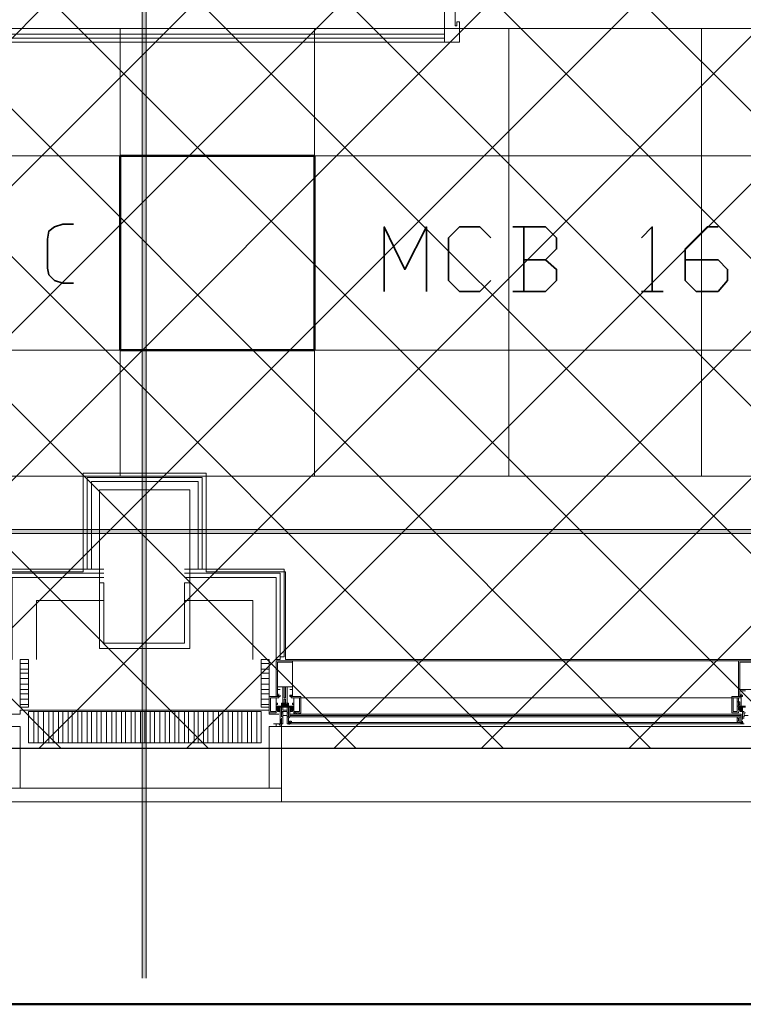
# Model space of a CAD drawing. Header units: millimetres. Extents: x 0.9 to 32.8, y 0.3 to 23.1.
# Tile 73 of 111: x 20.4 to 21.3, y 0.4 to 1.6. Entities that reach past the tile are written whole.
import ezdxf

# ---------------------------------------------------------------- set-up
doc = ezdxf.new("R2010")
doc.units = ezdxf.units.MM
doc.layers.add('PDF_Geometry', color=9, linetype='Continuous', true_color=0x808080)
doc.layers.add('PDF_Solid Fills', color=7, linetype='Continuous')

msp = doc.modelspace()

# ---------------------------------------------------------------- hatches: boundary and pattern name
h = msp.add_hatch()
h.set_pattern_fill('ANSI37', color=256, scale=0.04)
h.paths.add_polyline_path([(14.5873, 4.1666), (23.317, 4.1666), (23.317, 0.705), (14.5873, 0.705)])
at = {"layer": 'PDF_Solid Fills', "true_color": 0x808080, "transparency": 33554559}
msp.add_hatch(color=8, dxfattribs=at).paths.add_polyline_path([(28.2152, 0.9683), (28.2152, 0.9716), (1.3427, 0.9716), (1.3427, 0.9666), (28.2152, 0.9666)])

# ---------------------------------------------------------------- linework, layer by layer
msp.add_lwpolyline([(14.5873, 4.1666), (23.317, 4.1666), (23.317, 0.705), (14.5873, 0.705)], close=True)
at = {"layer": 'PDF_Geometry', "color": 5, "lineweight": 50}
msp.add_lwpolyline([(32.6933, 0.3933), (32.6933, 22.9893), (1.0026, 22.9893), (1.0026, 0.3933)], close=True, dxfattribs=at)
at = {"layer": 'PDF_Geometry', "lineweight": 5}
msp.add_lwpolyline([(20.5921, 0.425), (20.5921, 22.9344), (20.5921, 22.9143), (20.5871, 22.9143), (20.5871, 22.9344), (20.5871, 0.425)], dxfattribs=at)
at = {"layer": 'PDF_Geometry', "color": 254, "lineweight": 18, "true_color": 0xdcdcdc}
for points in [[(19.4638, 1.5816), (19.4638, 1.0366), (22.8203, 1.0366), (22.8203, 1.1266), (23.0137, 1.1266), (23.0137, 3.2982), (22.9236, 3.2982), (22.9236, 4.4932), (22.917, 4.4932), (22.917, 4.5949), (22.0504, 4.5949), (22.0504, 2.9432), (22.352, 2.9432), (22.352, 1.5816)], [(19.4638, 1.0366), (20.5154, 1.0366), (20.5154, 0.92), (20.4188, 0.92), (20.4188, 0.8133), (19.5604, 0.8133), (19.5604, 0.92), (19.4638, 0.92)], [(20.6654, 1.0366), (21.717, 1.0366), (21.717, 0.92), (21.6204, 0.92), (21.6204, 0.8133), (20.762, 0.8133), (20.762, 0.92), (20.6654, 0.92)]]:
    msp.add_lwpolyline(points, close=True, dxfattribs=at)
at = {"layer": 'PDF_Geometry', "lineweight": 18}
for points in [[(20.9554, 1.5649), (20.9554, 1.6133), (20.3187, 1.6133), (20.3187, 1.5649)], [(20.9687, 1.6133), (20.9554, 1.6133), (20.9554, 1.5649), (20.9737, 1.5649), (20.9737, 1.5899), (20.9704, 1.5899), (20.9704, 1.5849), (20.9687, 1.5849)], [(20.6454, 0.8266), (20.6454, 1.02), (20.5354, 1.02), (20.5354, 0.8266)], [(20.5904, 0.8266), (20.5354, 0.8266), (20.5354, 0.9066), (20.5404, 0.9066), (20.5404, 0.8333), (20.5904, 0.8333), (20.6387, 0.8333), (20.6387, 0.9066), (20.6454, 0.9066), (20.6454, 0.8266)], [(20.4487, 0.755), (20.4487, 0.8133), (20.4387, 0.8133), (20.4387, 0.755)], [(20.7421, 0.755), (20.7421, 0.8133), (20.7321, 0.8133), (20.7321, 0.755)], [(20.7504, 0.8133), (20.7554, 0.8133)], [(20.7704, 0.78), (20.7704, 0.81), (20.7521, 0.81), (20.7521, 0.78)], [(21.3337, 0.7766), (21.3337, 0.81), (21.3154, 0.81), (21.3154, 0.7766)], [(20.762, 0.7666), (20.762, 0.78), (20.7604, 0.78), (20.7604, 0.7666)], [(20.7671, 0.77), (20.7671, 0.7683), (20.7671, 0.77), (20.7704, 0.7683), (20.7687, 0.77), (20.7704, 0.7683), (20.7687, 0.77)], [(20.7687, 0.7683), (20.7687, 0.77), (20.7671, 0.7683), (20.7704, 0.77), (20.7687, 0.7683), (20.7704, 0.7683)], [(21.3154, 0.77), (21.3171, 0.77), (21.3171, 0.7683), (21.3187, 0.7683), (21.3137, 0.7683), (21.3154, 0.7683)], [(20.7504, 0.7666), (20.7437, 0.7666), (20.7437, 0.75), (20.7504, 0.75)], [(20.7604, 0.76), (20.7604, 0.7583)], [(20.762, 0.7583), (20.762, 0.7566)], [(20.7654, 0.7583), (20.7654, 0.7566)], [(20.7721, 0.7666), (20.7787, 0.7666), (20.7787, 0.75), (20.7721, 0.75)], [(21.312, 0.7666), (21.3071, 0.7666), (21.3071, 0.75), (21.312, 0.75)], [(21.3154, 0.7566), (21.3154, 0.7616), (21.312, 0.7616), (21.312, 0.7566)], [(21.3137, 0.7566), (21.3137, 0.7616), (21.312, 0.7616), (21.312, 0.7566)], [(20.7554, 0.735), (20.7471, 0.735), (20.7554, 0.735), (20.7554, 0.7483)], [(20.7571, 0.7483), (20.7571, 0.7433), (20.7587, 0.7433), (20.7587, 0.745), (20.762, 0.745), (20.7587, 0.745), (20.7587, 0.7483)], [(20.7587, 0.7516), (20.7637, 0.7516), (20.7637, 0.755), (20.7587, 0.755)], [(20.7637, 0.7483), (20.7637, 0.755), (20.7587, 0.755), (20.7654, 0.755), (20.7654, 0.7483)], [(20.7654, 0.7483), (20.7654, 0.7433), (20.7637, 0.7433), (20.7637, 0.745), (20.7604, 0.745), (20.7637, 0.745), (20.7637, 0.7483)], [(20.7654, 0.7483), (20.7654, 0.7466), (20.7654, 0.745), (20.7654, 0.7433), (20.7654, 0.7483), (20.7654, 0.7466)], [(20.7721, 0.7516), (20.7687, 0.7516), (20.7687, 0.75), (20.7671, 0.75), (20.7671, 0.755), (20.7721, 0.755)], [(20.7671, 0.7466), (21.3171, 0.7466)], [(20.7737, 0.7466), (20.7737, 0.7483), (20.7721, 0.7483), (20.7721, 0.7466)], [(20.7754, 0.7483), (20.7754, 0.7466), (20.7754, 0.7483), (20.7754, 0.7466)], [(20.7771, 0.7483), (20.7771, 0.7466), (20.7771, 0.7483), (20.7771, 0.7466)], [(21.3204, 0.7483), (21.3187, 0.7483), (21.3187, 0.7433), (21.3204, 0.7433), (21.3204, 0.745), (21.3254, 0.745), (21.3204, 0.745)], [(20.4387, 0.6566), (20.4387, 0.7316), (20.4221, 0.7316), (20.4221, 0.6566)], [(20.7571, 0.6566), (20.7571, 0.7316), (20.7421, 0.7316), (20.7421, 0.6566)], [(20.7571, 0.7316), (20.7521, 0.7316), (20.7504, 0.7316), (20.7504, 0.735), (20.7521, 0.735), (20.7571, 0.735)], [(20.7571, 0.7383), (20.7554, 0.735), (20.7554, 0.7366), (20.7571, 0.7366)], [(20.7671, 0.7433), (21.3171, 0.7433)], [(21.3154, 0.7366), (21.3154, 0.7433), (21.312, 0.7433), (21.312, 0.7366)], [(21.3137, 0.7383), (21.3137, 0.7416), (21.312, 0.7416), (21.312, 0.7383)], [(21.3171, 0.7366), (21.3171, 0.735), (21.3171, 0.7366), (21.3187, 0.7366), (21.3187, 0.7383), (21.3171, 0.7383)], [(20.5904, 0.6566), (20.7571, 0.6566), (20.7571, 0.64), (20.5904, 0.64), (20.4221, 0.64), (20.4221, 0.6566)]]:
    msp.add_lwpolyline(points, close=True, dxfattribs=at)
for points in [[(20.9554, 1.5749), (20.3187, 1.5749)], [(20.9554, 1.5699), (20.3187, 1.5699)], [(20.5154, 0.9233), (20.5154, 1.04), (20.5904, 1.04), (20.6654, 1.04), (20.6654, 0.9233)], [(20.5204, 0.9233), (20.5204, 1.035), (20.5904, 1.035), (20.6604, 1.035), (20.6604, 0.9233)], [(20.5254, 0.9233), (20.5254, 1.03), (20.5904, 1.03), (20.6554, 1.03), (20.6554, 0.9233)], [(20.4237, 0.8166), (20.4188, 0.8166), (20.4188, 0.9233), (20.5404, 0.9233)], [(20.5404, 0.9183), (20.4237, 0.9183), (20.4237, 0.8133), (20.4288, 0.8133), (20.4288, 0.9133), (20.5404, 0.9133)], [(20.7554, 0.8166), (20.7604, 0.8166), (20.7604, 0.9233), (20.6387, 0.9233)], [(20.7554, 0.8133), (20.7554, 0.9183), (20.6387, 0.9183)], [(20.7504, 0.8133), (20.7504, 0.9133), (20.6387, 0.9133)], [(20.4587, 0.8133), (20.4587, 0.885), (20.5404, 0.885)], [(20.7221, 0.8133), (20.7221, 0.885), (20.6387, 0.885)], [(20.4487, 0.8083), (20.4387, 0.8083)], [(20.7321, 0.8083), (20.7421, 0.8083)], [(20.7537, 0.7716), (20.7537, 0.77), (20.7537, 0.7683), (20.7554, 0.7683), (20.7554, 0.77), (20.7554, 0.7683), (20.7537, 0.7683), (20.7537, 0.77), (20.7521, 0.77), (20.7521, 0.7683), (20.7504, 0.7683), (20.7504, 0.8116), (20.7704, 0.8116), (20.7704, 0.7683), (20.7704, 0.77), (20.7671, 0.77), (20.7687, 0.77), (20.7687, 0.7683), (20.7671, 0.7683), (20.7671, 0.77), (20.7704, 0.77), (20.7704, 0.7766), (20.7671, 0.7766), (20.7704, 0.7766), (20.7704, 0.78), (20.7637, 0.78), (20.7637, 0.7616), (20.7637, 0.7583), (20.762, 0.7583), (20.7637, 0.7583), (20.7637, 0.76), (20.762, 0.76), (20.762, 0.765), (20.7604, 0.765), (20.7604, 0.76), (20.7587, 0.76), (20.7587, 0.7583), (20.7587, 0.78), (20.7521, 0.78), (20.7521, 0.7766), (20.7554, 0.7766), (20.7521, 0.7766), (20.7521, 0.77), (20.7537, 0.77), (20.7537, 0.7683), (20.7521, 0.77), (20.7537, 0.7683)], [(20.7604, 0.8116), (21.6187, 0.8116)], [(21.322, 0.775), (21.3154, 0.775), (21.3154, 0.77), (21.3187, 0.77), (21.3187, 0.7683), (21.3171, 0.7683), (21.3171, 0.77), (21.3154, 0.77), (21.3154, 0.7683), (21.3137, 0.7683), (21.3137, 0.8116), (21.3337, 0.8116)], [(20.4487, 0.8016), (20.4387, 0.8016)], [(20.4487, 0.7966), (20.4387, 0.7966)], [(20.7321, 0.8016), (20.7421, 0.8016)], [(20.7321, 0.7966), (20.7421, 0.7966)], [(20.4487, 0.79), (20.4387, 0.79)], [(20.4487, 0.7833), (20.4387, 0.7833)], [(20.7321, 0.79), (20.7421, 0.79)], [(20.7321, 0.7833), (20.7421, 0.7833)], [(20.4487, 0.7766), (20.4387, 0.7766)], [(20.4487, 0.7716), (20.4387, 0.7716)], [(20.7321, 0.7766), (20.7421, 0.7766)], [(20.7321, 0.7716), (20.7421, 0.7716)], [(20.7554, 0.7516), (20.7554, 0.75), (20.7521, 0.75), (20.7521, 0.7516), (20.7537, 0.7516), (20.7504, 0.7516), (20.7504, 0.755), (20.7587, 0.755), (20.7587, 0.7566), (20.7504, 0.7566), (20.7504, 0.7583), (20.7521, 0.7583), (20.7521, 0.76), (20.7504, 0.76), (20.7504, 0.7666), (20.7537, 0.7666), (20.7537, 0.7683), (20.7421, 0.7683), (20.7421, 0.7483), (20.7504, 0.7483), (20.7504, 0.75)], [(20.7504, 0.7683), (20.7521, 0.7683), (20.7554, 0.7683), (20.7537, 0.7683), (20.7537, 0.77), (20.7537, 0.7716), (20.7537, 0.77), (20.7537, 0.7683), (20.7554, 0.7683)], [(20.7521, 0.7716), (20.7521, 0.77), (20.7521, 0.7683), (20.7504, 0.7683), (20.7521, 0.7683), (20.7537, 0.77), (20.7521, 0.7683), (20.7521, 0.77)], [(20.7671, 0.7533), (20.7687, 0.755), (20.7671, 0.755), (20.7671, 0.7533), (20.7687, 0.75), (20.7671, 0.7516), (20.7671, 0.75), (20.7671, 0.7516), (20.7671, 0.75), (20.7687, 0.75), (20.7687, 0.7516), (20.7721, 0.7516), (20.7721, 0.755), (20.7637, 0.755), (20.7637, 0.7566), (20.7721, 0.7566), (20.7721, 0.7583), (20.7704, 0.7583), (20.7704, 0.76), (20.7721, 0.76), (20.7721, 0.7666), (20.7687, 0.7666), (20.7687, 0.7683), (20.7804, 0.7683), (20.7804, 0.7483), (20.7787, 0.7466), (20.7787, 0.7483), (20.7787, 0.7466), (20.7787, 0.7483), (20.7787, 0.7466), (21.3054, 0.7466)], [(20.7704, 0.7716), (20.7704, 0.77), (20.7704, 0.7683), (20.7704, 0.77), (20.7687, 0.77), (20.7671, 0.77), (20.7687, 0.77), (20.7687, 0.7683), (20.7671, 0.7683), (20.7687, 0.7683)], [(20.7687, 0.7683), (20.7671, 0.7683), (20.7687, 0.7683)], [(20.7704, 0.7683), (20.7704, 0.77)], [(21.322, 0.7566), (21.3137, 0.7566), (21.3137, 0.7583), (21.3154, 0.7583), (21.3154, 0.76), (21.3137, 0.76), (21.3137, 0.7666), (21.3171, 0.7666), (21.3171, 0.7683), (21.3054, 0.7683), (21.3054, 0.7483), (21.3137, 0.7483), (21.3137, 0.75)], [(21.3137, 0.7683), (21.3154, 0.7683), (21.3137, 0.7683), (21.3137, 0.77)], [(21.3154, 0.7683), (21.3171, 0.77), (21.3154, 0.7683), (21.3154, 0.77), (21.3154, 0.7716)], [(21.3154, 0.77), (21.3171, 0.7683), (21.3154, 0.77), (21.3171, 0.7683), (21.3187, 0.7683), (21.3187, 0.77)], [(21.3171, 0.7683), (21.3171, 0.77), (21.3171, 0.7716)], [(20.4487, 0.765), (20.4387, 0.765)], [(20.4487, 0.7583), (20.4387, 0.7583)], [(20.7321, 0.765), (20.7421, 0.765)], [(20.7321, 0.7583), (20.7421, 0.7583)], [(20.7587, 0.76), (20.7587, 0.7583), (20.7604, 0.7566), (20.7571, 0.76), (20.7587, 0.76), (20.7587, 0.7583), (20.7604, 0.7583), (20.7587, 0.7583), (20.7587, 0.76), (20.762, 0.76), (20.762, 0.7583), (20.7637, 0.7583), (20.7637, 0.76), (20.7654, 0.76), (20.7654, 0.7566), (20.7571, 0.7566), (20.7571, 0.76), (20.7571, 0.7583), (20.7571, 0.7566), (20.7571, 0.7583), (20.7587, 0.7566), (20.7571, 0.7583), (20.7587, 0.7566), (20.7587, 0.7583)], [(20.7571, 0.7566), (20.7587, 0.7583), (20.7604, 0.76), (20.762, 0.7583), (20.7637, 0.7566), (20.762, 0.7583), (20.762, 0.76)], [(20.7571, 0.76), (20.7571, 0.7583), (20.7587, 0.76), (20.7571, 0.7566), (20.7587, 0.7583), (20.7587, 0.7566), (20.7604, 0.7583), (20.7604, 0.7566), (20.7604, 0.7583), (20.7604, 0.76), (20.7604, 0.7583), (20.7587, 0.7566)], [(20.7604, 0.755), (20.7604, 0.7566), (20.7587, 0.7583), (20.7587, 0.76), (20.7604, 0.7583), (20.762, 0.7566), (20.762, 0.755), (20.7587, 0.755), (20.7587, 0.7516), (20.7637, 0.7516)], [(20.7604, 0.7566), (20.762, 0.7583), (20.762, 0.76), (20.762, 0.7583), (20.762, 0.76), (20.762, 0.7583), (20.7637, 0.7566), (20.7637, 0.7583), (20.7637, 0.76), (20.7637, 0.7583), (20.762, 0.7566)], [(20.762, 0.7583), (20.7604, 0.7583), (20.762, 0.7583)], [(20.7654, 0.7583), (20.7637, 0.76), (20.7654, 0.7583), (20.7654, 0.76), (20.762, 0.7566), (20.762, 0.7583)], [(20.7654, 0.7566), (20.7637, 0.7583), (20.7654, 0.7566)], [(20.7637, 0.7566), (20.7654, 0.7583), (20.7637, 0.7566), (20.7654, 0.7583), (20.7654, 0.7566)], [(21.3137, 0.7666), (20.7704, 0.7666)], [(21.3054, 0.7666), (20.7804, 0.7666)], [(21.3137, 0.7533), (21.3137, 0.7516), (21.3154, 0.7516), (21.3154, 0.75), (21.3187, 0.75), (21.3187, 0.755), (21.3171, 0.755), (21.3171, 0.7666)], [(21.3154, 0.7616), (21.3154, 0.7566), (21.3154, 0.7616), (21.3154, 0.7566), (21.3154, 0.755), (21.3187, 0.7533), (21.3171, 0.755), (21.3187, 0.755), (21.3187, 0.7566), (21.3187, 0.755)], [(21.3171, 0.7616), (21.3171, 0.7566)], [(20.4254, 0.7466), (20.4387, 0.7466), (20.4387, 0.7516), (20.5904, 0.7516), (20.7421, 0.7516), (20.7421, 0.7466), (20.7537, 0.7466)], [(20.4487, 0.75), (20.4487, 0.7116), (20.5904, 0.7116), (20.5904, 0.75), (20.7321, 0.75), (20.7321, 0.7116), (20.5904, 0.7116), (20.5904, 0.75), (20.4487, 0.75), (20.4487, 0.7116)], [(20.4554, 0.7116), (20.4554, 0.75)], [(20.4604, 0.7116), (20.4604, 0.75)], [(20.4671, 0.7116), (20.4671, 0.75)], [(20.4737, 0.7116), (20.4737, 0.75)], [(20.4787, 0.7116), (20.4787, 0.75)], [(20.4854, 0.7116), (20.4854, 0.75)], [(20.4904, 0.7116), (20.4904, 0.75)], [(20.4971, 0.7116), (20.4971, 0.75)], [(20.5021, 0.7116), (20.5021, 0.75)], [(20.5087, 0.7116), (20.5087, 0.75)], [(20.5137, 0.7116), (20.5137, 0.75)], [(20.5204, 0.7116), (20.5204, 0.75)], [(20.5254, 0.7116), (20.5254, 0.75)], [(20.5321, 0.7116), (20.5321, 0.75)], [(20.5371, 0.7116), (20.5371, 0.75)], [(20.5437, 0.7116), (20.5437, 0.75)], [(20.5504, 0.7116), (20.5504, 0.75)], [(20.5554, 0.7116), (20.5554, 0.75)], [(20.5621, 0.7116), (20.5621, 0.75)], [(20.5671, 0.7116), (20.5671, 0.75)], [(20.5737, 0.7116), (20.5737, 0.75)], [(20.5787, 0.7116), (20.5787, 0.75)], [(20.5854, 0.7116), (20.5854, 0.75)], [(20.5971, 0.7116), (20.5971, 0.75)], [(20.6021, 0.7116), (20.6021, 0.75)], [(20.6087, 0.7116), (20.6087, 0.75)], [(20.6154, 0.7116), (20.6154, 0.75)], [(20.6204, 0.7116), (20.6204, 0.75)], [(20.6271, 0.7116), (20.6271, 0.75)], [(20.6321, 0.7116), (20.6321, 0.75)], [(20.6387, 0.7116), (20.6387, 0.75)], [(20.6437, 0.7116), (20.6437, 0.75)], [(20.6504, 0.7116), (20.6504, 0.75)], [(20.6554, 0.7116), (20.6554, 0.75)], [(20.6621, 0.7116), (20.6621, 0.75)], [(20.6671, 0.7116), (20.6671, 0.75)], [(20.6737, 0.7116), (20.6737, 0.75)], [(20.6804, 0.7116), (20.6804, 0.75)], [(20.6854, 0.7116), (20.6854, 0.75)], [(20.6921, 0.7116), (20.6921, 0.75)], [(20.6971, 0.7116), (20.6971, 0.75)], [(20.7037, 0.7116), (20.7037, 0.75)], [(20.7087, 0.7116), (20.7087, 0.75)], [(20.7154, 0.7116), (20.7154, 0.75)], [(20.7204, 0.7116), (20.7204, 0.75)], [(20.7271, 0.7116), (20.7271, 0.75)], [(20.7537, 0.755), (20.7554, 0.755), (20.7554, 0.7533), (20.7521, 0.755), (20.7504, 0.7533), (20.7521, 0.755), (20.7537, 0.755), (20.7504, 0.7516), (20.7537, 0.7516), (20.7521, 0.7516), (20.7521, 0.75), (20.7554, 0.75), (20.7554, 0.755), (20.7504, 0.755), (20.7504, 0.7516), (20.7504, 0.7533), (20.7521, 0.7516), (20.7537, 0.75), (20.7537, 0.7516), (20.7504, 0.755), (20.7554, 0.75), (20.7521, 0.755), (20.7554, 0.7516), (20.7537, 0.75), (20.7554, 0.7516), (20.7554, 0.75)], [(20.7504, 0.7516), (20.7504, 0.7533)], [(20.7537, 0.7516), (20.7554, 0.755), (20.7521, 0.7516), (20.7554, 0.755)], [(20.7554, 0.7533), (20.7521, 0.75), (20.7554, 0.75), (20.7554, 0.74), (20.7571, 0.74), (20.7571, 0.7416), (20.7571, 0.735), (20.7571, 0.7366), (20.7554, 0.7366), (20.7554, 0.735), (20.7587, 0.735), (20.7587, 0.7433), (20.7571, 0.7433)], [(20.7521, 0.7516), (20.7521, 0.7533)], [(20.7554, 0.7366), (20.7554, 0.735), (20.7554, 0.7366), (20.7554, 0.735), (20.7554, 0.7366), (20.7571, 0.7383), (20.7554, 0.7366), (20.7571, 0.7383), (20.7554, 0.7366), (20.7571, 0.74), (20.7554, 0.7383), (20.7571, 0.74), (20.7554, 0.7383), (20.7571, 0.74), (20.7571, 0.7416), (20.7571, 0.74), (20.7554, 0.74), (20.7554, 0.7416), (20.7554, 0.74), (20.7554, 0.7433), (20.7554, 0.7483)], [(20.7587, 0.75), (20.7571, 0.75), (20.7571, 0.755), (20.762, 0.755)], [(20.7571, 0.7466), (20.7571, 0.7483), (20.7587, 0.7483), (20.7587, 0.75), (20.7587, 0.7483), (20.7571, 0.7483), (20.7571, 0.7516)], [(20.7571, 0.745), (20.7571, 0.7466), (20.7571, 0.7483)], [(20.7571, 0.7433), (20.7571, 0.745), (20.7571, 0.7433)], [(20.7637, 0.75), (20.7587, 0.75), (20.7587, 0.745)], [(20.7637, 0.745), (20.7637, 0.7433), (20.7637, 0.735), (20.7654, 0.735), (20.7654, 0.7366), (20.7654, 0.735), (20.7654, 0.7416), (20.7654, 0.74), (20.7654, 0.7416), (20.7671, 0.7433), (20.7671, 0.75), (20.7704, 0.75), (20.7704, 0.7516), (20.7704, 0.7533)], [(20.7637, 0.7466), (20.7637, 0.7483), (20.7637, 0.75), (20.7637, 0.7483), (20.7654, 0.7483), (20.7654, 0.7516)], [(20.7671, 0.7516), (20.7704, 0.755), (20.7671, 0.75), (20.7704, 0.755), (20.7721, 0.7533), (20.7704, 0.755), (20.7687, 0.755)], [(20.7721, 0.7533), (20.7721, 0.7516), (20.7671, 0.755), (20.7704, 0.7516), (20.7671, 0.755), (20.7687, 0.7516), (20.7687, 0.75), (20.7687, 0.7516), (20.7721, 0.755)], [(21.3171, 0.745), (20.7671, 0.745)], [(20.7687, 0.75), (20.7687, 0.7516)], [(20.7704, 0.7516), (20.7721, 0.7533), (20.7704, 0.7516)], [(20.7787, 0.7483), (20.7721, 0.7483), (20.7721, 0.75)], [(20.7721, 0.7466), (20.7721, 0.7483), (20.7737, 0.7466), (20.7721, 0.7483), (20.7737, 0.7466), (20.7721, 0.7483), (20.7737, 0.7483), (20.7721, 0.7466), (20.7737, 0.7483), (20.7721, 0.7466), (20.7737, 0.7483)], [(20.7737, 0.7466), (20.7737, 0.7483), (20.7737, 0.75)], [(21.3137, 0.755), (21.3137, 0.7533), (21.3154, 0.755), (21.3171, 0.755), (21.3137, 0.7516), (21.3187, 0.755), (21.3154, 0.7516), (21.3171, 0.755), (21.3137, 0.755), (21.3137, 0.7516), (21.3137, 0.7533), (21.3154, 0.7516), (21.3171, 0.75), (21.3154, 0.7516), (21.3137, 0.755), (21.3187, 0.75), (21.3154, 0.755), (21.3187, 0.7516), (21.3171, 0.75), (21.3187, 0.7516), (21.3187, 0.75)], [(21.3204, 0.75), (21.3187, 0.75), (21.3187, 0.7516), (21.3187, 0.75), (21.3154, 0.75), (21.3154, 0.7516), (21.3137, 0.7516), (21.3137, 0.755), (21.3171, 0.755), (21.322, 0.755)], [(21.3187, 0.7533), (21.3154, 0.75), (21.3187, 0.75), (21.3187, 0.74), (21.3187, 0.7416), (21.3204, 0.7416)], [(21.3154, 0.7516), (21.3154, 0.7533)], [(21.3187, 0.7366), (21.3187, 0.735), (21.3171, 0.735), (21.3171, 0.7466)], [(21.3204, 0.7433), (21.3187, 0.7433), (21.3187, 0.7483), (21.322, 0.7483)], [(20.7537, 0.7316), (20.7554, 0.7316), (20.7554, 0.7333), (20.7537, 0.735)], [(20.7571, 0.735), (20.7571, 0.7366), (20.7571, 0.7383)], [(21.6237, 0.7316), (20.7571, 0.7316)], [(20.7687, 0.735), (20.7654, 0.735), (20.7654, 0.7366), (20.7687, 0.7366), (20.7687, 0.7383), (20.7671, 0.7383), (20.7654, 0.7366)], [(21.3171, 0.7366), (20.7687, 0.7366), (21.3171, 0.7366)], [(21.3171, 0.735), (20.7687, 0.735), (21.3171, 0.735)], [(21.3154, 0.7416), (21.3154, 0.7366), (21.3154, 0.7416), (21.3154, 0.7366)], [(21.3171, 0.7416), (21.3171, 0.7366)], [(21.3204, 0.735), (21.3187, 0.735), (21.3187, 0.7366), (21.3187, 0.735), (21.3204, 0.735)], [(21.6237, 0.64), (20.7571, 0.64)]]:
    msp.add_lwpolyline(points, dxfattribs=at)
at = {"layer": 'PDF_Geometry', "color": 254, "lineweight": 18, "true_color": 0xdcdcdc}
for points in [[(20.5604, 1.0366), (20.5604, 1.5816)], [(20.7971, 1.0366), (20.7971, 1.5816)], [(21.0337, 1.0366), (21.0337, 1.5816)], [(21.2687, 1.0366), (21.2687, 1.5816)], [(19.4638, 1.4266), (23.0137, 1.4266)], [(19.4638, 1.19), (23.0137, 1.19)]]:
    msp.add_lwpolyline(points, dxfattribs=at)
at = {"layer": 'PDF_Geometry', "color": 3, "lineweight": 50}
msp.add_lwpolyline([(20.7971, 1.19), (20.7971, 1.4266), (20.5604, 1.4266), (20.5604, 1.19)], close=True, dxfattribs=at)
at = {"layer": 'PDF_Geometry', "color": 7, "lineweight": 35}
for points in [[(20.5037, 1.2716), (20.4904, 1.2716), (20.4804, 1.275), (20.4737, 1.2816), (20.4721, 1.29), (20.4721, 1.325), (20.4737, 1.335), (20.4804, 1.34), (20.4904, 1.3433), (20.5037, 1.3433)], [(20.8821, 1.2616), (20.8821, 1.34), (20.9071, 1.2883), (20.9337, 1.34), (20.9337, 1.2616)], [(21.0121, 1.275), (20.9987, 1.2616), (20.9737, 1.2616), (20.9604, 1.275), (20.9604, 1.3266), (20.9737, 1.34), (20.9987, 1.34), (21.0121, 1.3266)], [(21.0787, 1.3), (21.092, 1.3133), (21.092, 1.3266), (21.0787, 1.34), (21.0387, 1.34)], [(21.0521, 1.34), (21.0521, 1.2616)], [(21.1954, 1.3266), (21.2087, 1.34), (21.2087, 1.2616)], [(21.2487, 1.3), (21.2887, 1.3), (21.3004, 1.2883), (21.3004, 1.275), (21.2887, 1.2616), (21.262, 1.2616), (21.2487, 1.275), (21.2487, 1.3133), (21.2754, 1.34), (21.2887, 1.34)], [(21.0387, 1.2616), (21.0787, 1.2616), (21.092, 1.275), (21.092, 1.2883), (21.0787, 1.3), (21.0521, 1.3)], [(21.1954, 1.2616), (21.2221, 1.2616)], [(20.7671, 0.735), (20.7654, 0.735)], [(20.7671, 0.7366), (20.7687, 0.735), (20.7671, 0.7366)], [(20.7687, 0.7366), (20.7687, 0.7383)], [(21.3187, 0.735), (21.3187, 0.7366), (21.3171, 0.735)], [(21.3187, 0.7366), (21.3171, 0.735), (21.3171, 0.7366)]]:
    msp.add_lwpolyline(points, dxfattribs=at)
at = {"layer": 'PDF_Geometry', "lineweight": 5}
msp.add_lwpolyline([(28.2152, 0.9683), (28.2152, 0.9716), (1.3427, 0.9716), (1.3427, 0.9666), (28.2152, 0.9666)], close=True, dxfattribs=at)
at = {"layer": 'PDF_Geometry', "color": 7, "lineweight": 35}
msp.add_lwpolyline([(20.7654, 0.7366), (20.7671, 0.7366), (20.7671, 0.735)], close=True, dxfattribs=at)
at = {"layer": 'PDF_Solid Fills', "color": 8, "lineweight": 5, "true_color": 0x808080, "transparency": 33554559}
msp.add_solid([(20.5921, 0.425), (20.5921, 22.9343), (20.5871, 0.425), (20.5871, 22.9343)], dxfattribs=at)

doc.saveas('drawing.dxf')
